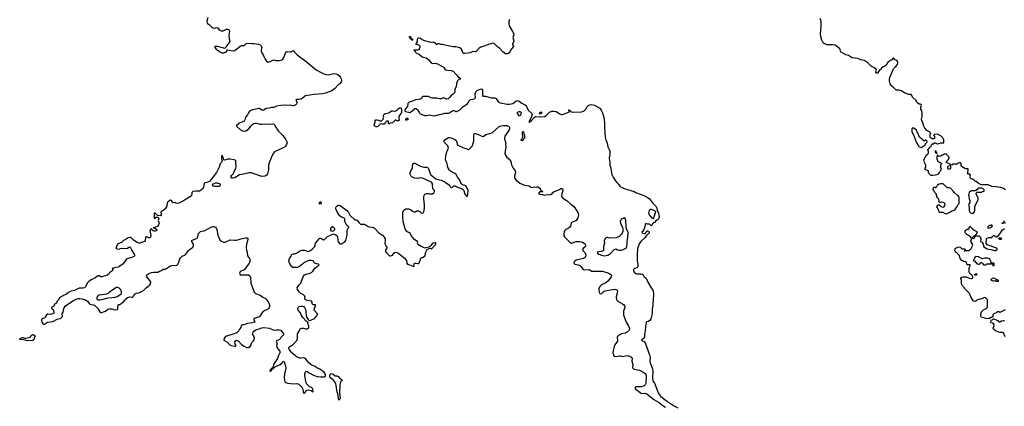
# Model space of a CAD drawing. Header units: inches. Extents: x 1980008 to 2252673, y 74414 to 260562.
# Tile 129 of 228: x 2076358 to 2098109, y 224371 to 232903. Entities that reach past the tile are written whole.
import ezdxf

# ---------------------------------------------------------------- set-up
doc = ezdxf.new("R2010")
doc.units = ezdxf.units.IN
doc.header["$MEASUREMENT"] = 0
for name, color, linetype in [('C0272', 7, 'Continuous'), ('C0282', 7, 'Continuous'), ('C0283', 7, 'Continuous'), ('C0292', 7, 'Continuous'), ('C0293', 7, 'Continuous')]:
    doc.layers.add(name, color=color, linetype=linetype)

msp = doc.modelspace()

# ---------------------------------------------------------------- linework, layer by layer
at = {"layer": 'C0272', "color": 5, "elevation": 80}
msp.add_lwpolyline([(2080000, 228920), (2079976, 228904), (2079870, 228851), (2079830, 228848), (2079810, 228851), (2079790, 228865), (2079750, 228862), (2079730, 228874), (2079710, 228912), (2079690, 228921), (2079650, 228899), (2079630, 228883), (2079622, 228870), (2079615, 228850), (2079612, 228810), (2079605, 228790), (2079575, 228730), (2079530, 228691), (2079482, 228670), (2079474, 228650), (2079485, 228610), (2079484, 228596), (2079470, 228578), (2079402, 228582), (2079350, 228632), (2079328, 228630), (2079329, 228529), (2079350, 228518), (2079370, 228546), (2079390, 228548), (2079410, 228548), (2079428, 228530), (2079434, 228510), (2079422, 228490), (2079417, 228470), (2079439, 228410), (2079427, 228373), (2079399, 228341), (2079369, 228331), (2079350, 228318), (2079306, 228310), (2079310, 228306), (2079330, 228306), (2079350, 228288), (2079370, 228286), (2079386, 228270), (2079386, 228250), (2079350, 228238), (2079330, 228238), (2079310, 228245), (2079285, 228265), (2079270, 228294), (2079240, 228260), (2079235, 228250), (2079257, 228137), (2079250, 228106), (2079230, 228091), (2079210, 228091), (2079170, 228111), (2079146, 228114), (2079136, 228090), (2079132, 228030), (2079117, 228010), (2079070, 227990), (2079010, 227974), (2078990, 227974), (2078950, 227985), (2078870, 228041), (2078810, 228098), (2078790, 228098), (2078754, 228086), (2078690, 228045), (2078650, 228031), (2078610, 227983), (2078527, 227953), (2078504, 227930), (2078493, 227887), (2078482, 227870), (2078498, 227850), (2078530, 227842), (2078570, 227848), (2078610, 227862), (2078710, 227852), (2078739, 227861), (2078770, 227883), (2078790, 227887), (2078807, 227870), (2078826, 227826), (2078895, 227710), (2078895, 227690), (2078885, 227675), (2078850, 227659), (2078730, 227622), (2078710, 227611), (2078642, 227518), (2078551, 227449), (2078530, 227439), (2078450, 227428), (2078407, 227413), (2078404, 227410), (2078413, 227390), (2078410, 227366), (2078397, 227350), (2078345, 227315), (2078324, 227290), (2078290, 227264), (2078250, 227251), (2078214, 227246), (2078170, 227225), (2078150, 227226), (2078110, 227247), (2078090, 227247), (2078054, 227230), (2078021, 227199), (2077950, 227171), (2077891, 227130), (2077848, 227092), (2077813, 227010), (2077790, 226987), (2077750, 226978), (2077670, 226976), (2077570, 226928), (2077487, 226913), (2077436, 226884), (2077390, 226843), (2077323, 226817), (2077259, 226781), (2077238, 226762), (2077210, 226714), (2077189, 226690), (2077172, 226648), (2077130, 226626), (2077110, 226581), (2077070, 226561), (2077061, 226550), (2077068, 226528), (2077090, 226515), (2077101, 226501), (2077114, 226454), (2077111, 226429), (2077090, 226410), (2077070, 226403), (2077030, 226400), (2076990, 226405), (2076970, 226402), (2076950, 226391), (2076933, 226367), (2076910, 226316), (2076870, 226307), (2076850, 226295), (2076841, 226270), (2076844, 226224), (2076872, 226192), (2076885, 226185), (2076910, 226187), (2076930, 226196), (2076972, 226228), (2077090, 226241), (2077188, 226292), (2077250, 226305), (2077270, 226315), (2077301, 226350), (2077297, 226410), (2077317, 226450), (2077334, 226530), (2077346, 226554), (2077370, 226585), (2077530, 226700), (2077604, 226736), (2077653, 226747), (2077690, 226750), (2077730, 226745), (2077810, 226718), (2077854, 226690), (2077890, 226643), (2077910, 226627), (2077930, 226615), (2077990, 226609), (2078017, 226597), (2078084, 226530), (2078130, 226455), (2078150, 226444), (2078170, 226443), (2078210, 226453), (2078250, 226470), (2078308, 226512), (2078350, 226523), (2078390, 226519), (2078450, 226501), (2078515, 226505), (2078524, 226516), (2078528, 226532), (2078534, 226610), (2078550, 226618), (2078570, 226618), (2078590, 226629), (2078610, 226649), (2078650, 226675), (2078682, 226710), (2078691, 226730), (2078741, 226770), (2078770, 226782), (2078790, 226784), (2078830, 226776), (2078850, 226781), (2078870, 226799), (2078890, 226835), (2078910, 226855), (2078930, 226864), (2078990, 226877), (2079050, 226901), (2079090, 226924), (2079150, 226982), (2079213, 227027), (2079236, 227050), (2079251, 227070), (2079254, 227110), (2079235, 227150), (2079168, 227230), (2079161, 227250), (2079170, 227272), (2079230, 227312), (2079270, 227326), (2079313, 227333), (2079410, 227332), (2079445, 227355), (2079494, 227366), (2079530, 227395), (2079570, 227394), (2079590, 227402), (2079650, 227451), (2079689, 227471), (2079750, 227482), (2079810, 227478), (2079830, 227485), (2079850, 227508), (2079872, 227550), (2079897, 227623), (2079912, 227650), (2079930, 227670), (2079950, 227682), (2080000, 227707)], dxfattribs=at)
for points in [[(2078515, 226995), (2078490, 226991), (2078432, 226948), (2078370, 226913), (2078330, 226873), (2078310, 226861), (2078270, 226847), (2078230, 226840), (2078114, 226826), (2078090, 226818), (2078081, 226810), (2078068, 226790), (2078062, 226770), (2078061, 226750), (2078071, 226731), (2078090, 226724), (2078130, 226722), (2078170, 226728), (2078310, 226766), (2078470, 226780), (2078510, 226793), (2078572, 226828), (2078598, 226850), (2078608, 226870), (2078607, 226907), (2078585, 226945), (2078550, 226985)], [(2076530, 225812), (2076450, 225836), (2076370, 225842), (2076358, 225850), (2076369, 225870), (2076410, 225891), (2076430, 225890), (2076470, 225877), (2076496, 225876), (2076569, 225891), (2076594, 225906), (2076614, 225930), (2076650, 225955), (2076671, 225950), (2076696, 225930), (2076699, 225910), (2076687, 225893), (2076670, 225839), (2076650, 225825)]]:
    msp.add_lwpolyline(points, close=True, dxfattribs=at)
at = {"layer": 'C0282', "color": 5}
for points, elevation in [([(2080000, 227707), (2080022, 227718), (2080090, 227809), (2080111, 227830), (2080170, 227869), (2080187, 227893), (2080195, 227910), (2080196, 227950), (2080164, 228010), (2080163, 228030), (2080170, 228041), (2080230, 228060), (2080275, 228085), (2080290, 228110), (2080310, 228181), (2080330, 228207), (2080354, 228226), (2080383, 228237), (2080430, 228244), (2080450, 228251), (2080530, 228298), (2080606, 228334), (2080630, 228340), (2080650, 228338), (2080682, 228322), (2080707, 228290), (2080722, 228250), (2080726, 228170), (2080749, 228110), (2080789, 228030), (2080830, 228007), (2080870, 227996), (2080890, 227996), (2080910, 227999), (2081010, 228043), (2081110, 228036), (2081150, 228041), (2081250, 228068), (2081346, 228086), (2081390, 228088), (2081399, 228070), (2081399, 228050), (2081367, 227950), (2081361, 227881), (2081370, 227806), (2081381, 227770), (2081394, 227690), (2081433, 227630), (2081441, 227610), (2081443, 227570), (2081426, 227530), (2081412, 227510), (2081315, 227385), (2081290, 227367), (2081248, 227350), (2081230, 227338), (2081210, 227312), (2081210, 227306), (2081230, 227269), (2081266, 227274), (2081409, 227269), (2081444, 227250), (2081460, 227210), (2081467, 227087), (2081527, 226910), (2081538, 226890), (2081570, 226863), (2081670, 226825), (2081730, 226780), (2081790, 226747), (2081810, 226729), (2081850, 226676), (2081864, 226650), (2081875, 226610), (2081875, 226570), (2081870, 226550), (2081856, 226530), (2081831, 226509), (2081770, 226485), (2081726, 226454), (2081698, 226422), (2081654, 226346), (2081570, 226316), (2081532, 226308), (2081529, 226290), (2081547, 226250), (2081549, 226230), (2081490, 226213), (2081390, 226201), (2081310, 226166), (2081290, 226170), (2081270, 226167), (2081253, 226150), (2081241, 226110), (2081210, 226070), (2081182, 226018), (2081164, 225996), (2081138, 225982), (2081090, 225970), (2081050, 225953), (2080970, 225934), (2080908, 225910), (2080888, 225890), (2080867, 225853), (2080866, 225830), (2080933, 225793), (2080998, 225730), (2081030, 225714), (2081110, 225695), (2081122, 225698), (2081130, 225706), (2081131, 225729), (2081116, 225750), (2081107, 225790), (2081125, 225815), (2081150, 225829), (2081189, 225809), (2081258, 225738), (2081315, 225695), (2081369, 225669), (2081410, 225669), (2081451, 225690), (2081464, 225710), (2081484, 225776), (2081524, 225816), (2081540, 225840), (2081542, 225890), (2081532, 225910), (2081531, 225930), (2081518, 225938), (2081503, 225963), (2081505, 225990), (2081515, 226010), (2081530, 226027), (2081590, 226069), (2081650, 226081), (2081710, 226102), (2081750, 226107), (2081876, 226096), (2081970, 226053), (2082030, 226059), (2082090, 226057), (2082130, 226049), (2082189, 225970), (2082184, 225950), (2082172, 225930), (2082128, 225892), (2082110, 225859), (2082096, 225844), (2082022, 225810), (2082043, 225750), (2082032, 225710), (2082039, 225679), (2082062, 225642), (2082103, 225590), (2082110, 225570), (2082107, 225550), (2082072, 225490), (2082052, 225428), (2081968, 225290), (2081956, 225244), (2081942, 225218), (2081930, 225214), (2081890, 225175), (2081885, 225145), (2081890, 225138), (2081894, 225146), (2081910, 225154), (2081930, 225175), (2081941, 225199), (2081985, 225235), (2082030, 225259), (2082111, 225290), (2082156, 225330), (2082170, 225358), (2082190, 225368), (2082210, 225328), (2082230, 225258), (2082238, 225210), (2082233, 225170), (2082206, 225090), (2082200, 225010), (2082207, 224947), (2082217, 224917), (2082226, 224906), (2082255, 224890), (2082283, 224883), (2082410, 224869), (2082490, 224874), (2082522, 224862), (2082579, 224810), (2082599, 224779), (2082613, 224750), (2082622, 224690), (2082630, 224669), (2082650, 224662), (2082670, 224682), (2082690, 224722), (2082730, 224734), (2082769, 224729), (2082797, 224717), (2082830, 224688), (2082842, 224710), (2082835, 224755), (2082805, 224785), (2082763, 224803), (2082739, 224819), (2082702, 224861), (2082687, 224887), (2082655, 225045), (2082658, 225090), (2082670, 225135), (2082690, 225146), (2082710, 225140), (2082750, 225112), (2082850, 225061), (2082930, 225029), (2083010, 225018), (2083090, 225022), (2083106, 225030), (2083114, 225050), (2083112, 225070), (2083103, 225090), (2083073, 225130), (2082990, 225190), (2082923, 225223), (2082885, 225250), (2082850, 225267), (2082810, 225276), (2082791, 225290), (2082730, 225346), (2082684, 225404), (2082652, 225432), (2082630, 225439), (2082570, 225431), (2082550, 225435), (2082490, 225457), (2082450, 225482), (2082368, 225550), (2082314, 225630), (2082307, 225650), (2082307, 225670), (2082324, 225690), (2082402, 225738), (2082478, 225822), (2082496, 225864), (2082493, 225950), (2082497, 225970), (2082539, 226041), (2082548, 226070), (2082558, 226082), (2082569, 226091), (2082590, 226097), (2082630, 226093), (2082670, 226082), (2082710, 226083), (2082729, 226091), (2082747, 226110), (2082744, 226150), (2082727, 226173), (2082726, 226194), (2082734, 226230), (2082710, 226232), (2082690, 226246), (2082610, 226331), (2082574, 226390), (2082561, 226430), (2082508, 226490), (2082500, 226510), (2082502, 226530), (2082511, 226550), (2082531, 226570), (2082570, 226584), (2082604, 226584), (2082633, 226570), (2082649, 226550), (2082669, 226510), (2082679, 226470), (2082689, 226349), (2082729, 226289), (2082750, 226266), (2082790, 226274), (2082870, 226305), (2082910, 226349), (2082926, 226374), (2082935, 226410), (2082866, 226490), (2082861, 226510), (2082891, 226590), (2082891, 226610), (2082851, 226611), (2082830, 226618), (2082821, 226630), (2082818, 226670), (2082802, 226690), (2082709, 226709), (2082663, 226730), (2082659, 226750), (2082661, 226790), (2082651, 226810), (2082630, 226831), (2082610, 226838), (2082564, 226864), (2082530, 226898), (2082496, 226950), (2082491, 226990), (2082530, 227048), (2082568, 227092), (2082615, 227210), (2082650, 227269), (2082670, 227282), (2082710, 227298), (2082757, 227303), (2082810, 227328), (2082832, 227350), (2082881, 227419), (2082910, 227444), (2082952, 227470), (2082972, 227490), (2082954, 227510), (2082874, 227530), (2082850, 227572), (2082830, 227582), (2082790, 227591), (2082775, 227585), (2082750, 227585), (2082712, 227572), (2082650, 227541), (2082610, 227516), (2082541, 227459), (2082510, 227439), (2082489, 227431), (2082430, 227434), (2082390, 227431), (2082370, 227447), (2082330, 227503), (2082308, 227550), (2082305, 227570), (2082311, 227609), (2082327, 227650), (2082353, 227687), (2082364, 227716), (2082370, 227722), (2082410, 227735), (2082430, 227735), (2082470, 227749), (2082542, 227798), (2082590, 227818), (2082650, 227815), (2082730, 227789), (2082770, 227802), (2082822, 227838), (2082871, 227890), (2082882, 227910), (2082882, 227938), (2082891, 227970), (2082940, 228020), (2082970, 228069), (2082990, 228084), (2083010, 228084), (2083035, 228070), (2083070, 228042), (2083092, 228050), (2083125, 228090), (2083159, 228121), (2083290, 228177), (2083330, 228165), (2083363, 228143), (2083375, 228114), (2083386, 228026), (2083402, 227990), (2083430, 227958), (2083470, 227955), (2083536, 227990), (2083561, 228030), (2083579, 228090), (2083593, 228153), (2083594, 228250), (2083631, 228330), (2083584, 228364), (2083568, 228388), (2083543, 228450), (2083538, 228510), (2083523, 228523), (2083470, 228547), (2083430, 228575), (2083377, 228650), (2083343, 228730), (2083342, 228758), (2083346, 228774), (2083362, 228790), (2083390, 228808), (2083410, 228808), (2083430, 228802), (2083470, 228777), (2083586, 228690), (2083623, 228650), (2083652, 228592), (2083679, 228559), (2083750, 228498), (2083770, 228489), (2083790, 228489), (2083810, 228477), (2083848, 228428), (2083890, 228389), (2083970, 228393), (2083990, 228386), (2084059, 228339), (2084170, 228315), (2084187, 228307), (2084213, 228290), (2084286, 228206), (2084370, 228150), (2084410, 228107), (2084430, 228070), (2084434, 228030), (2084426, 227970), (2084430, 227950), (2084442, 227922), (2084466, 227890), (2084472, 227870), (2084444, 227830), (2084438, 227810), (2084442, 227790), (2084470, 227749), (2084530, 227695), (2084550, 227694), (2084590, 227709), (2084630, 227755), (2084650, 227769), (2084690, 227764), (2084730, 227744), (2084851, 227651), (2084900, 227590), (2084911, 227530), (2084922, 227510), (2084930, 227504), (2085044, 227464), (2085050, 227458), (2085073, 227467), (2085065, 227490), (2085072, 227510), (2085090, 227528), (2085111, 227529), (2085150, 227521), (2085174, 227526), (2085191, 227549), (2085211, 227610), (2085212, 227630), (2085220, 227640), (2085250, 227658), (2085270, 227662), (2085305, 227695), (2085322, 227730), (2085325, 227755), (2085338, 227790), (2085362, 227830), (2085404, 227856), (2085430, 227858), (2085450, 227848), (2085470, 227859), (2085551, 227950), (2085554, 227970), (2085550, 227976), (2085530, 227981), (2085490, 227971), (2085470, 227957), (2085441, 227919), (2085410, 227891), (2085396, 227884), (2085330, 227871), (2085310, 227858), (2085250, 227891), (2085230, 227896), (2085170, 227931), (2085151, 227950), (2085147, 227973), (2085152, 227990), (2085146, 228006), (2085090, 228044), (2085051, 228090), (2085027, 228110), (2085010, 228131), (2084976, 228196), (2084930, 228217), (2084913, 228230), (2084877, 228290), (2084831, 228450), (2084822, 228550), (2084824, 228650), (2084843, 228697), (2084863, 228717), (2084890, 228726), (2084946, 228726), (2084990, 228713), (2085050, 228673), (2085070, 228665), (2085095, 228665), (2085132, 228688), (2085168, 228688), (2085198, 228670), (2085230, 228638), (2085246, 228630), (2085270, 228638), (2085290, 228686), (2085303, 228757), (2085303, 228817), (2085285, 228950), (2085285, 228995), (2085294, 229026), (2085311, 229049), (2085350, 229064), (2085390, 229064), (2085410, 229059), (2085477, 229063), (2085510, 229082), (2085521, 229110), (2085519, 229130), (2085485, 229170), (2085476, 229270), (2085470, 229292), (2085454, 229314), (2085370, 229351), (2085290, 229394), (2085250, 229407), (2085191, 229411), (2085150, 229401), (2085090, 229404), (2085031, 229430), (2084999, 229459), (2084986, 229490), (2084986, 229530), (2085001, 229570), (2085036, 229630), (2085038, 229690), (2085050, 229726), (2085065, 229735), (2085090, 229734), (2085209, 229669), (2085289, 229649), (2085350, 229652), (2085370, 229643), (2085390, 229619), (2085426, 229510), (2085442, 229482), (2085550, 229393), (2085570, 229383), (2085630, 229372), (2085670, 229358), (2085757, 229317), (2085855, 229250), (2085875, 229210), (2085890, 229199), (2085918, 229210), (2085950, 229235), (2085970, 229238), (2086028, 229210), (2086117, 229177), (2086142, 229162), (2086166, 229130), (2086190, 229049), (2086230, 229008), (2086250, 229006), (2086258, 229050), (2086263, 229130), (2086230, 229211), (2086210, 229235), (2086142, 229262), (2086120, 229280), (2086103, 229303), (2086070, 229378), (2086026, 229426), (2085999, 229490), (2085971, 229510), (2085915, 229535), (2085870, 229565), (2085845, 229590), (2085824, 229630), (2085810, 229670), (2085804, 229730), (2085771, 229790), (2085765, 229830), (2085773, 229890), (2085796, 229984), (2085803, 230000)], 80), ([(2082014, 230000), (2081990, 229985), (2081963, 229957), (2081930, 229891), (2081870, 229745), (2081856, 229690), (2081851, 229591), (2081840, 229530), (2081830, 229499), (2081810, 229471), (2081790, 229455), (2081770, 229447), (2081710, 229444), (2081490, 229518), (2081470, 229522), (2081430, 229520), (2081270, 229484), (2081210, 229476), (2081190, 229468), (2081150, 229433), (2081110, 229414), (2081070, 229404), (2081046, 229406), (2081034, 229414), (2081024, 229430), (2081028, 229450), (2081041, 229470), (2081076, 229504), (2081092, 229528), (2081135, 229630), (2081139, 229670), (2081131, 229729), (2081132, 229790), (2081121, 229801), (2081093, 229813), (2081013, 229827), (2080950, 229825), (2080912, 229808), (2080884, 229804), (2080870, 229812), (2080851, 229871), (2080829, 229911), (2080818, 229890), (2080815, 229870), (2080817, 229830), (2080829, 229790), (2080826, 229774), (2080815, 229750), (2080790, 229722), (2080764, 229650), (2080702, 229530), (2080557, 229343), (2080530, 229323), (2080490, 229311), (2080450, 229306), (2080432, 229288), (2080422, 229210), (2080397, 229170), (2080376, 229150), (2080330, 229122), (2080310, 229118), (2080250, 229119), (2080184, 229110), (2080161, 229090), (2080158, 229050), (2080152, 229032), (2080130, 229004), (2080000, 228920)], 80), ([(2087083, 230000), (2087076, 229950), (2087089, 229910), (2087115, 229875), (2087170, 229827), (2087195, 229795), (2087208, 229770), (2087223, 229703), (2087261, 229630), (2087292, 229592), (2087304, 229570), (2087314, 229530), (2087286, 229450), (2087289, 229410), (2087297, 229397), (2087325, 229365), (2087410, 229299), (2087512, 229252), (2087610, 229233), (2087650, 229205), (2087670, 229201), (2087730, 229212), (2087770, 229208), (2087790, 229215), (2087810, 229215), (2087855, 229175), (2087866, 229150), (2087887, 229127), (2087910, 229118), (2087918, 229110), (2087910, 229102), (2087850, 229102), (2087830, 229092), (2087818, 229070), (2087850, 229049), (2087910, 229045), (2087950, 229034), (2088010, 229044), (2088070, 229039), (2088090, 229042), (2088110, 229055), (2088139, 229090), (2088168, 229112), (2088270, 229150), (2088314, 229174), (2088330, 229179), (2088349, 229169), (2088357, 229150), (2088356, 229130), (2088337, 229070), (2088325, 229010), (2088334, 228990), (2088350, 228969), (2088450, 228907), (2088530, 228832), (2088590, 228785), (2088619, 228750), (2088658, 228690), (2088693, 228630), (2088705, 228590), (2088690, 228532), (2088669, 228491), (2088653, 228470), (2088570, 228436), (2088555, 228425), (2088539, 228410), (2088525, 228350), (2088503, 228317), (2088481, 228299), (2088426, 228270), (2088401, 228250), (2088389, 228230), (2088377, 228170), (2088381, 228130), (2088394, 228110), (2088450, 228050), (2088530, 227974), (2088550, 227969), (2088580, 227980), (2088604, 227996), (2088630, 227998), (2088650, 228008), (2088730, 228009), (2088791, 227991), (2088829, 227970), (2088849, 227950), (2088857, 227930), (2088859, 227910), (2088849, 227890), (2088802, 227850), (2088789, 227830), (2088799, 227810), (2088844, 227764), (2088861, 227710), (2088856, 227670), (2088837, 227650), (2088810, 227635), (2088650, 227593), (2088617, 227570), (2088604, 227550), (2088599, 227530), (2088618, 227510), (2088698, 227490), (2088730, 227476), (2088759, 227450), (2088796, 227396), (2088824, 227384), (2088933, 227393), (2088950, 227386), (2088990, 227356), (2089010, 227350), (2089150, 227354), (2089230, 227350), (2089370, 227312), (2089410, 227290), (2089426, 227270), (2089431, 227250), (2089424, 227230), (2089350, 227134), (2089303, 227097), (2089214, 227050), (2089180, 227020), (2089152, 226968), (2089149, 226931), (2089156, 226890), (2089170, 226862), (2089190, 226853), (2089218, 226862), (2089239, 226881), (2089250, 226898), (2089270, 226913), (2089330, 226930), (2089493, 226953), (2089530, 226951), (2089554, 226934), (2089563, 226910), (2089557, 226870), (2089536, 226790), (2089534, 226770), (2089541, 226730), (2089552, 226710), (2089573, 226690), (2089677, 226630), (2089701, 226610), (2089716, 226590), (2089727, 226550), (2089722, 226530), (2089701, 226490), (2089696, 226470), (2089693, 226430), (2089697, 226390), (2089759, 226230), (2089801, 226161), (2089822, 226110), (2089826, 226090), (2089826, 226070), (2089818, 226050), (2089801, 226030), (2089775, 226010), (2089732, 225988), (2089650, 225967), (2089584, 225930), (2089564, 225910), (2089560, 225890), (2089567, 225830), (2089561, 225810), (2089505, 225730), (2089488, 225690), (2089475, 225635), (2089464, 225550), (2089465, 225530), (2089476, 225496), (2089490, 225479), (2089530, 225470), (2089610, 225485), (2089630, 225483), (2089670, 225469), (2089732, 225488), (2089791, 225491), (2089810, 225488), (2089852, 225472), (2089881, 225450), (2089885, 225430), (2089879, 225370), (2089905, 225290), (2089897, 225230), (2089902, 225210), (2089919, 225199), (2089970, 225181), (2090000, 225176)], 80), ([(2089391, 230000), (2089394, 229990), (2089397, 229943), (2089382, 229850), (2089394, 229754), (2089396, 229690), (2089399, 229670), (2089418, 229630), (2089424, 229570), (2089441, 229490), (2089465, 229425), (2089510, 229356), (2089548, 229308), (2089587, 229270), (2089615, 229230), (2089630, 229218), (2089670, 229200), (2089710, 229176), (2089765, 229165), (2089857, 229137), (2089930, 229108), (2089970, 229086), (2090000, 229077)], 60), ([(2090000, 227717), (2089998, 227690), (2089996, 227590), (2090000, 227572)], 60), ([(2090000, 227431), (2089995, 227425), (2089942, 227410), (2089922, 227398), (2089914, 227390), (2089914, 227370), (2089933, 227333), (2089970, 227302), (2089990, 227297), (2090000, 227297)], 60), ([(2090000, 224800), (2089970, 224799), (2089957, 224790), (2089956, 224784), (2089955, 224770), (2089964, 224750), (2090000, 224726)], 80)]:
    msp.add_lwpolyline(points, dxfattribs=dict(at, elevation=elevation))
at = {"layer": 'C0282', "color": 5, "elevation": 80}
for points in [[(2080730, 229294), (2080686, 229294), (2080650, 229282), (2080622, 229270), (2080612, 229250), (2080630, 229238), (2080670, 229227), (2080750, 229228), (2080770, 229231), (2080790, 229246), (2080794, 229250), (2080794, 229270), (2080770, 229284)], [(2083010, 228875), (2082990, 228873), (2082965, 228850), (2082982, 228842), (2083010, 228843), (2083028, 228850), (2083026, 228870)], [(2089710, 228528), (2089666, 228510), (2089646, 228490), (2089626, 228450), (2089631, 228410), (2089678, 228318), (2089685, 228285), (2089679, 228230), (2089664, 228190), (2089651, 228170), (2089590, 228109), (2089533, 228087), (2089390, 228084), (2089350, 228095), (2089330, 228095), (2089300, 228080), (2089273, 228027), (2089278, 227970), (2089251, 227890), (2089251, 227810), (2089210, 227784), (2089150, 227782), (2089124, 227776), (2089114, 227770), (2089122, 227762), (2089125, 227750), (2089150, 227732), (2089182, 227722), (2089210, 227707), (2089270, 227695), (2089350, 227708), (2089410, 227743), (2089490, 227831), (2089510, 227841), (2089530, 227846), (2089563, 227823), (2089590, 227813), (2089650, 227818), (2089690, 227830), (2089730, 227850), (2089753, 227870), (2089770, 227899), (2089778, 227950), (2089778, 228010), (2089793, 228093), (2089799, 228210), (2089764, 228290), (2089757, 228337), (2089749, 228469), (2089744, 228490), (2089730, 228518)], [(2083270, 228329), (2083250, 228322), (2083231, 228309), (2083221, 228290), (2083222, 228250), (2083270, 228239), (2083290, 228241), (2083317, 228270), (2083317, 228290), (2083299, 228310)], [(2083330, 225046), (2083370, 225046), (2083390, 225031), (2083430, 224986), (2083458, 224970), (2083478, 224950), (2083474, 224930), (2083457, 224923), (2083445, 224910), (2083431, 224849), (2083426, 224650), (2083433, 224613), (2083434, 224550), (2083430, 224526), (2083410, 224508), (2083384, 224644), (2083370, 224686), (2083352, 224830), (2083343, 224863), (2083315, 224915), (2083290, 224949), (2083269, 224969), (2083230, 224994), (2083210, 225018), (2083206, 225046), (2083210, 225065), (2083230, 225085), (2083249, 225091), (2083290, 225072)]]:
    msp.add_lwpolyline(points, close=True, dxfattribs=at)
at = {"layer": 'C0283', "color": 5}
for points, elevation in [([(2080512, 232950), (2080492, 232870), (2080503, 232830), (2080530, 232801), (2080549, 232789), (2080600, 232740), (2080624, 232724), (2080670, 232717), (2080710, 232729), (2080730, 232721), (2080775, 232675), (2080810, 232658), (2080830, 232654), (2080850, 232657), (2080930, 232692), (2080950, 232695), (2080970, 232689), (2080986, 232670), (2080992, 232648), (2080975, 232565), (2080984, 232484), (2080999, 232430), (2080996, 232410), (2080966, 232370), (2080925, 232330), (2080895, 232265), (2080730, 232311), (2080690, 232314), (2080666, 232310), (2080669, 232290), (2080701, 232250), (2080810, 232179), (2080830, 232170), (2080850, 232170), (2080870, 232172), (2080890, 232184), (2080914, 232190), (2080925, 232195), (2080932, 232208), (2080934, 232230), (2080945, 232235), (2080988, 232232), (2081070, 232215), (2081110, 232221), (2081230, 232318), (2081250, 232330), (2081267, 232333), (2081310, 232332), (2081332, 232348), (2081350, 232373), (2081370, 232379), (2081430, 232384), (2081490, 232377), (2081530, 232378), (2081630, 232360), (2081667, 232347), (2081689, 232330), (2081702, 232310), (2081709, 232290), (2081693, 232230), (2081693, 232210), (2081709, 232170), (2081733, 232130), (2081779, 232030), (2081810, 231989), (2081850, 231969), (2081890, 231979), (2081950, 232009), (2081970, 232014), (2082010, 232004), (2082090, 232004), (2082150, 232019), (2082170, 232029), (2082188, 232052), (2082230, 232164), (2082250, 232195), (2082270, 232204), (2082326, 232194), (2082350, 232195), (2082375, 232205), (2082390, 232226), (2082410, 232218), (2082429, 232190), (2082489, 232130), (2082690, 231983), (2082910, 231797), (2083030, 231729), (2083078, 231710), (2083130, 231696), (2083170, 231689), (2083270, 231709), (2083310, 231714), (2083350, 231712), (2083389, 231690), (2083413, 231670), (2083444, 231630), (2083459, 231599), (2083464, 231570), (2083464, 231550), (2083457, 231530), (2083429, 231490), (2083404, 231470), (2083310, 231375), (2083250, 231334), (2083115, 231285), (2083050, 231267), (2082866, 231254), (2082670, 231223), (2082650, 231211), (2082597, 231163), (2082571, 231149), (2082530, 231142), (2082478, 231142), (2082463, 231137), (2082455, 231130), (2082477, 231090), (2082484, 231070), (2082482, 231058), (2082462, 231030), (2082410, 231003), (2082390, 230999), (2082330, 231015), (2082270, 231011), (2082210, 231019), (2082127, 231013), (2082030, 230997), (2081970, 230968), (2081930, 230964), (2081868, 230948), (2081810, 230942), (2081787, 230933), (2081750, 230904), (2081730, 230901), (2081710, 230905), (2081670, 230935), (2081650, 230943), (2081630, 230944), (2081572, 230928), (2081530, 230924), (2081490, 230914), (2081437, 230883), (2081409, 230850), (2081390, 230802), (2081346, 230754), (2081330, 230694), (2081315, 230665), (2081275, 230645), (2081218, 230630), (2081189, 230610), (2081170, 230582), (2081146, 230570), (2081148, 230550), (2081230, 230478), (2081278, 230450), (2081326, 230446), (2081350, 230452), (2081410, 230490), (2081470, 230559), (2081510, 230596), (2081531, 230609), (2081570, 230621), (2081590, 230621), (2081670, 230601), (2081710, 230598), (2081776, 230604), (2081870, 230600), (2081950, 230605), (2081970, 230598), (2081985, 230585), (2082013, 230530), (2082050, 230474), (2082069, 230450), (2082171, 230351), (2082239, 230250), (2082264, 230190), (2082255, 230150), (2082229, 230110), (2082209, 230090), (2082150, 230057), (2082030, 230011), (2082014, 230000)], 80), ([(2087177, 232910), (2087167, 232870), (2087160, 232810), (2087170, 232770), (2087246, 232646), (2087273, 232590), (2087274, 232566), (2087258, 232530), (2087255, 232510), (2087275, 232430), (2087262, 232390), (2087248, 232370), (2087248, 232348), (2087266, 232330), (2087268, 232310), (2087219, 232261), (2087193, 232207), (2087169, 232171), (2087138, 232150), (2087110, 232147), (2087090, 232151), (2087030, 232196), (2086956, 232276), (2086910, 232304), (2086870, 232347), (2086836, 232376), (2086810, 232387), (2086690, 232351), (2086619, 232321), (2086542, 232298), (2086510, 232276), (2086451, 232209), (2086430, 232196), (2086410, 232193), (2086370, 232201), (2086310, 232170), (2086190, 232154), (2086170, 232157), (2086149, 232169), (2086130, 232225), (2086110, 232261), (2086080, 232280), (2085990, 232301), (2085930, 232301), (2085790, 232336), (2085725, 232345), (2085690, 232358), (2085670, 232358), (2085628, 232372), (2085590, 232374), (2085582, 232358), (2085570, 232354), (2085558, 232358), (2085553, 232373), (2085534, 232390), (2085510, 232402), (2085490, 232405), (2085450, 232398), (2085410, 232406), (2085390, 232416), (2085328, 232428), (2085310, 232438), (2085250, 232458), (2085210, 232485), (2085170, 232498), (2085150, 232494), (2085136, 232464), (2085135, 232425), (2085118, 232382), (2085106, 232370), (2085110, 232366), (2085130, 232366), (2085183, 232343), (2085195, 232330), (2085198, 232310), (2085195, 232285), (2085186, 232270), (2085182, 232238), (2085147, 232233), (2085067, 232233), (2085074, 232226), (2085086, 232226), (2085086, 232214), (2085098, 232190), (2085118, 232170), (2085190, 232136), (2085250, 232083), (2085270, 232075), (2085310, 232069), (2085338, 232058), (2085406, 232010), (2085450, 231949), (2085461, 231941), (2085470, 231937), (2085539, 231941), (2085590, 231932), (2085665, 231885), (2085710, 231863), (2085727, 231847), (2085749, 231810), (2085770, 231795), (2085810, 231786), (2085890, 231783), (2085930, 231770), (2085990, 231704), (2086009, 231689), (2086050, 231626), (2086070, 231626), (2086086, 231610), (2086086, 231590), (2086050, 231574), (2086030, 231552), (2086023, 231537), (2086006, 231490), (2085997, 231423), (2085973, 231370), (2085969, 231310), (2085961, 231290), (2085937, 231263), (2085889, 231231), (2085859, 231190), (2085822, 231158), (2085790, 231148), (2085730, 231181), (2085710, 231176), (2085670, 231154), (2085630, 231156), (2085570, 231171), (2085471, 231171), (2085440, 231180), (2085388, 231208), (2085351, 231211), (2085310, 231206), (2085270, 231211), (2085250, 231192), (2085236, 231164), (2085215, 231146), (2085105, 231135), (2085036, 231104), (2084960, 231080), (2084948, 231070), (2084935, 231050), (2084924, 230990), (2084875, 230930), (2084869, 230910), (2084868, 230888), (2084880, 230880), (2084950, 230862), (2084970, 230858), (2084990, 230862), (2085071, 230929), (2085090, 230941), (2085110, 230944), (2085144, 230924), (2085159, 230890), (2085189, 230850), (2085195, 230830), (2085204, 230824), (2085267, 230807), (2085310, 230787), (2085350, 230786), (2085410, 230801), (2085510, 230783), (2085550, 230789), (2085630, 230814), (2085670, 230818), (2085750, 230837), (2085830, 230838), (2085853, 230847), (2085890, 230878), (2085930, 230896), (2085950, 230897), (2085990, 230877), (2086010, 230879), (2086070, 230906), (2086156, 230984), (2086210, 231022), (2086242, 231038), (2086261, 231059), (2086286, 231114), (2086306, 231134), (2086330, 231145), (2086374, 231150), (2086410, 231162), (2086426, 231190), (2086419, 231250), (2086423, 231277), (2086435, 231310), (2086461, 231339), (2086490, 231357), (2086550, 231379), (2086572, 231372), (2086582, 231350), (2086584, 231270), (2086579, 231250), (2086582, 231230), (2086590, 231218), (2086650, 231212), (2086770, 231176), (2086857, 231177), (2086881, 231161), (2086930, 231094), (2086970, 231070), (2087130, 231036), (2087177, 231037), (2087250, 231051), (2087275, 231065), (2087328, 231112), (2087350, 231118), (2087390, 231106), (2087450, 231061), (2087510, 231034), (2087530, 231018), (2087551, 230991), (2087589, 230909), (2087655, 230850), (2087669, 230830), (2087676, 230810), (2087661, 230759), (2087610, 230662), (2087607, 230650), (2087610, 230642), (2087630, 230649), (2087659, 230670), (2087727, 230753), (2087750, 230769), (2087850, 230756), (2087958, 230770), (2087990, 230786), (2088039, 230841), (2088062, 230859), (2088110, 230884), (2088153, 230887), (2088210, 230876), (2088290, 230822), (2088330, 230812), (2088350, 230812), (2088502, 230870), (2088494, 230894), (2088490, 230894), (2088482, 230910), (2088488, 230912), (2088506, 230910), (2088506, 230906), (2088530, 230886), (2088538, 230870), (2088550, 230867), (2088590, 230864), (2088770, 230867), (2088810, 230881), (2088830, 230893), (2088864, 230930), (2088896, 230990), (2088914, 231010), (2088950, 231026), (2088989, 231031), (2089054, 231014), (2089170, 230954), (2089201, 230910), (2089230, 230850), (2089254, 230774), (2089268, 230710), (2089280, 230610), (2089280, 230510), (2089295, 230310), (2089306, 230250), (2089337, 230177), (2089354, 230094), (2089379, 230039), (2089391, 230000)], 60), ([(2085803, 230000), (2085831, 230071), (2085819, 230119), (2085790, 230151), (2085742, 230190), (2085732, 230210), (2085732, 230230), (2085752, 230250), (2085830, 230302), (2085850, 230304), (2085890, 230296), (2085970, 230259), (2085997, 230237), (2086017, 230197), (2086024, 230150), (2086037, 230137), (2086150, 230079), (2086210, 230057), (2086270, 230041), (2086290, 230045), (2086333, 230087), (2086350, 230109), (2086359, 230130), (2086390, 230230), (2086393, 230270), (2086388, 230352), (2086397, 230383), (2086406, 230394), (2086430, 230394), (2086490, 230369), (2086510, 230365), (2086570, 230329), (2086590, 230325), (2086610, 230334), (2086652, 230370), (2086763, 230397), (2086804, 230416), (2086953, 230547), (2086990, 230561), (2087050, 230569), (2087110, 230569), (2087156, 230556), (2087176, 230530), (2087176, 230496), (2087170, 230476), (2087078, 230330), (2087065, 230290), (2087067, 230267), (2087091, 230209), (2087090, 230150), (2087095, 230090), (2087083, 230000)], 80)]:
    msp.add_lwpolyline(points, dxfattribs=dict(at, elevation=elevation))
at = {"layer": 'C0283', "color": 5, "elevation": 60}
for points in [[(2085030, 232446), (2085022, 232462), (2085007, 232467), (2085002, 232482), (2084986, 232490), (2084982, 232502), (2084966, 232510), (2084966, 232530), (2084970, 232534), (2084992, 232530), (2084998, 232498), (2085010, 232494), (2085018, 232478), (2085034, 232470), (2085034, 232450)], [(2084690, 230669), (2084670, 230686), (2084650, 230686), (2084592, 230630), (2084544, 230616), (2084530, 230606), (2084510, 230606), (2084506, 230610), (2084506, 230650), (2084502, 230662), (2084470, 230666), (2084458, 230662), (2084453, 230647), (2084430, 230626), (2084410, 230598), (2084370, 230598), (2084350, 230606), (2084324, 230596), (2084270, 230546), (2084250, 230538), (2084230, 230538), (2084210, 230548), (2084189, 230570), (2084189, 230590), (2084197, 230603), (2084208, 230648), (2084209, 230670), (2084228, 230690), (2084250, 230696), (2084290, 230685), (2084312, 230672), (2084350, 230672), (2084389, 230711), (2084402, 230750), (2084395, 230770), (2084395, 230790), (2084402, 230810), (2084430, 230836), (2084510, 230846), (2084570, 230891), (2084590, 230895), (2084634, 230886), (2084666, 230894), (2084701, 230919), (2084710, 230931), (2084750, 230955), (2084770, 230958), (2084782, 230950), (2084791, 230931), (2084794, 230850), (2084772, 230828), (2084732, 230770), (2084733, 230713), (2084742, 230690), (2084734, 230670)], [(2087410, 230775), (2087390, 230780), (2087353, 230830), (2087346, 230850), (2087359, 230861), (2087390, 230874), (2087410, 230875), (2087423, 230870), (2087434, 230854), (2087430, 230816)], [(2087870, 230862), (2087838, 230850), (2087834, 230830), (2087850, 230825), (2087898, 230850), (2087895, 230855)], [(2084910, 230688), (2084889, 230689), (2084890, 230714), (2084910, 230732), (2084930, 230731), (2084942, 230710), (2084930, 230698)], [(2087450, 230230), (2087433, 230250), (2087445, 230270), (2087461, 230279), (2087473, 230307), (2087464, 230396), (2087467, 230430), (2087475, 230435), (2087491, 230430), (2087493, 230393), (2087510, 230350), (2087512, 230310), (2087506, 230290), (2087480, 230260), (2087470, 230239)]]:
    msp.add_lwpolyline(points, close=True, dxfattribs=at)
at = {"layer": 'C0292', "color": 5}
for points, elevation in [([(2098132, 229150), (2098090, 229178), (2098030, 229199), (2097930, 229217), (2097830, 229223), (2097750, 229256), (2097600, 229260), (2097530, 229292), (2097490, 229334), (2097470, 229334), (2097434, 229370), (2097410, 229382), (2097390, 229382), (2097374, 229390), (2097354, 229410), (2097354, 229430), (2097362, 229450), (2097354, 229470), (2097354, 229490), (2097350, 229494), (2097310, 229494), (2097294, 229510), (2097302, 229530), (2097304, 229556), (2097312, 229570), (2097312, 229612), (2097250, 229614), (2097238, 229618), (2097230, 229634), (2097210, 229634), (2097193, 229653), (2097154, 229670), (2097154, 229730), (2097130, 229754), (2097116, 229744), (2097090, 229734), (2097070, 229714), (2096973, 229713), (2096950, 229694), (2096918, 229698), (2096910, 229714), (2096834, 229750), (2096834, 229770), (2096872, 229810), (2096892, 229850), (2096894, 229870), (2096850, 229914), (2096838, 229918), (2096830, 229934), (2096770, 229934), (2096750, 229914), (2096730, 229914), (2096710, 229894), (2096650, 229894), (2096638, 229898), (2096633, 229913), (2096627, 229913), (2096626, 229890), (2096618, 229870), (2096618, 229830), (2096626, 229810), (2096643, 229783), (2096663, 229763), (2096726, 229730), (2096708, 229712), (2096698, 229670), (2096698, 229650), (2096708, 229630), (2096708, 229590), (2096689, 229551), (2096670, 229532), (2096658, 229510), (2096645, 229495), (2096620, 229480), (2096586, 229470), (2096530, 229463), (2096490, 229466), (2096475, 229475), (2096442, 229510), (2096433, 229533), (2096431, 229571), (2096410, 229572), (2096374, 229590), (2096362, 229610), (2096362, 229630), (2096372, 229650), (2096372, 229690), (2096342, 229750), (2096332, 229810), (2096372, 229888), (2096400, 229920), (2096414, 229930), (2096418, 229942), (2096434, 229950), (2096434, 230000)], 60), ([(2096595, 230000), (2096598, 229978), (2096614, 229970), (2096614, 229950), (2096610, 229946), (2096602, 229962), (2096586, 229970), (2096586, 230000)], 60), ([(2090000, 229077), (2090050, 229061), (2090175, 229010), (2090243, 228970), (2090270, 228946), (2090340, 228860), (2090410, 228787), (2090430, 228745), (2090442, 228690), (2090470, 228639), (2090481, 228550), (2090480, 228530), (2090472, 228510), (2090450, 228485), (2090413, 228467), (2090384, 228430), (2090363, 228417), (2090333, 228387), (2090330, 228374), (2090310, 228354), (2090270, 228392), (2090230, 228392), (2090190, 228402), (2090182, 228398), (2090175, 228385), (2090165, 228335), (2090145, 228275), (2090121, 228239), (2090110, 228230), (2090105, 228205), (2090115, 228195), (2090150, 228181), (2090170, 228179), (2090185, 228190), (2090200, 228219), (2090230, 228241), (2090256, 228236), (2090260, 228210), (2090250, 228188), (2090201, 228139), (2090170, 228090), (2090078, 228010), (2090044, 227956), (2090025, 227915), (2090008, 227850), (2090000, 227717)], 60), ([(2098141, 228419), (2098086, 228406), (2098065, 228405), (2098054, 228410), (2098078, 228422), (2098105, 228450), (2098111, 228470)], 60), ([(2098130, 226502), (2098010, 226442), (2097987, 226453), (2097950, 226454), (2097942, 226438), (2097878, 226410), (2097858, 226390), (2097858, 226350), (2097855, 226345), (2097830, 226334), (2097810, 226334), (2097776, 226304), (2097710, 226305), (2097630, 226332), (2097598, 226338), (2097592, 226370), (2097598, 226450), (2097650, 226499), (2097710, 226529), (2097731, 226550), (2097739, 226570), (2097736, 226630), (2097741, 226650), (2097741, 226690), (2097737, 226717), (2097731, 226731), (2097711, 226750), (2097690, 226766), (2097670, 226771), (2097610, 226741), (2097570, 226738), (2097504, 226716), (2097470, 226686), (2097430, 226692), (2097366, 226790), (2097353, 226827), (2097350, 226854), (2097320, 226880), (2097232, 226970), (2097222, 226990), (2097182, 227030), (2097165, 227070), (2097162, 227150), (2097145, 227190), (2097154, 227210), (2097190, 227228), (2097267, 227227), (2097330, 227198), (2097370, 227189), (2097390, 227189), (2097404, 227196), (2097410, 227206), (2097411, 227231), (2097397, 227257), (2097350, 227302), (2097332, 227330), (2097332, 227430), (2097352, 227470), (2097351, 227491), (2097290, 227492), (2097278, 227510), (2097274, 227550), (2097262, 227562), (2097210, 227565), (2097170, 227585), (2097131, 227630), (2097118, 227698), (2097057, 227757), (2097030, 227774), (2097018, 227810), (2097022, 227850), (2097042, 227870), (2097110, 227888), (2097130, 227886), (2097170, 227848), (2097230, 227846), (2097246, 227830), (2097242, 227818), (2097226, 227810), (2097226, 227790), (2097230, 227786), (2097238, 227802), (2097250, 227806), (2097332, 227808), (2097354, 227830), (2097370, 227838), (2097411, 227930), (2097403, 227950), (2097376, 227990), (2097371, 228010), (2097394, 228074), (2097390, 228072), (2097344, 228124), (2097280, 228160), (2097252, 228190), (2097245, 228210), (2097245, 228235), (2097260, 228260), (2097290, 228278), (2097310, 228278), (2097333, 228287), (2097334, 228310), (2097350, 228346), (2097396, 228296), (2097440, 228260), (2097492, 228232), (2097509, 228210), (2097504, 228190), (2097469, 228150), (2097463, 228137), (2097422, 228110), (2097405, 228095), (2097402, 228082), (2097430, 228075), (2097450, 228089), (2097465, 228115), (2097477, 228123), (2097526, 228134), (2097553, 228133), (2097574, 228114), (2097589, 228070), (2097586, 228010), (2097610, 227998), (2097623, 227983), (2097642, 227950), (2097649, 227930), (2097648, 227910), (2097658, 227890), (2097729, 227849), (2097810, 227835), (2097890, 227808), (2097912, 227808), (2097951, 227829), (2097952, 227850), (2097922, 227870), (2097731, 227931), (2097711, 227970), (2097712, 228068), (2097730, 228082), (2097765, 228095), (2097830, 228098), (2097852, 228128), (2097870, 228138), (2097890, 228138), (2097930, 228109), (2097952, 228108), (2097964, 228116), (2097977, 228143), (2098015, 228185), (2098072, 228268), (2098110, 228295)], 60), ([(2090000, 227572), (2090012, 227508), (2090012, 227448), (2090000, 227431)], 60), ([(2090000, 227297), (2090078, 227298), (2090108, 227290), (2090129, 227270), (2090154, 227230), (2090197, 227197), (2090236, 227110), (2090308, 226988), (2090335, 226950), (2090351, 226910), (2090361, 226850), (2090362, 226810), (2090354, 226750), (2090347, 226610), (2090327, 226513), (2090328, 226430), (2090323, 226390), (2090298, 226302), (2090278, 226262), (2090250, 226242), (2090208, 226232), (2090199, 226221), (2090182, 226130), (2090176, 226030), (2090160, 225970), (2090157, 225903), (2090135, 225865), (2090094, 225830), (2090115, 225815), (2090150, 225801), (2090174, 225774), (2090202, 225690), (2090274, 225510), (2090288, 225450), (2090281, 225370), (2090285, 225330), (2090338, 225198), (2090347, 225150), (2090340, 224990), (2090343, 224943), (2090350, 224921), (2090379, 224879), (2090414, 224810), (2090464, 224670), (2090484, 224630), (2090519, 224590), (2090670, 224474), (2090802, 224390), (2090896, 224336)], 60), ([(2098124, 225904), (2098090, 225991), (2098070, 225999), (2098010, 225997), (2097990, 226004), (2097916, 226036), (2097871, 226070), (2097861, 226090), (2097862, 226098), (2097886, 226150), (2097886, 226170), (2097871, 226191), (2097850, 226205), (2097810, 226214), (2097802, 226230), (2097825, 226275), (2097870, 226298), (2097949, 226269), (2097975, 226255), (2097990, 226238), (2098010, 226238), (2098045, 226255), (2098090, 226262), (2098110, 226258)], 60), ([(2090000, 225176), (2090050, 225168), (2090110, 225139), (2090176, 225096), (2090192, 225072), (2090196, 225050), (2090187, 224873), (2090177, 224843), (2090150, 224821), (2090090, 224803), (2090000, 224800)], 80), ([(2090000, 224726), (2090030, 224707), (2090070, 224666), (2090090, 224656), (2090170, 224660), (2090210, 224647), (2090370, 224521), (2090470, 224465), (2090565, 224385), (2090621, 224350)], 80)]:
    msp.add_lwpolyline(points, dxfattribs=dict(at, elevation=elevation))
at = {"layer": 'C0292', "color": 5, "elevation": 60}
for points in [[(2096910, 229686), (2096874, 229670), (2096854, 229650), (2096852, 229630), (2096870, 229612), (2096910, 229614), (2096926, 229630), (2096926, 229670), (2096922, 229682)], [(2096710, 229281), (2096670, 229275), (2096632, 229250), (2096625, 229235), (2096594, 229210), (2096593, 229187), (2096578, 229198), (2096550, 229198), (2096534, 229190), (2096533, 229153), (2096542, 229130), (2096558, 229118), (2096570, 229094), (2096594, 229070), (2096594, 229050), (2096614, 229030), (2096613, 228993), (2096652, 228952), (2096652, 228930), (2096662, 228910), (2096662, 228890), (2096670, 228874), (2096690, 228872), (2096718, 228882), (2096750, 228879), (2096770, 228870), (2096791, 228851), (2096794, 228826), (2096771, 228769), (2096750, 228758), (2096703, 228783), (2096670, 228809), (2096650, 228808), (2096626, 228794), (2096612, 228770), (2096651, 228711), (2096652, 228690), (2096662, 228670), (2096686, 228646), (2096710, 228652), (2096750, 228652), (2096804, 228624), (2096830, 228622), (2096888, 228650), (2096920, 228660), (2096950, 228685), (2097010, 228701), (2097026, 228714), (2097058, 228770), (2097074, 228786), (2097085, 228815), (2097108, 228850), (2097109, 228950), (2097114, 228990), (2097090, 229018), (2097070, 229028), (2096998, 229090), (2096988, 229110), (2096923, 229183), (2096890, 229194), (2096856, 229196), (2096830, 229206), (2096768, 229270), (2096750, 229279)], [(2097610, 229186), (2097530, 229186), (2097514, 229170), (2097513, 229147), (2097490, 229146), (2097472, 229128), (2097390, 229129), (2097370, 229122), (2097340, 229100), (2097330, 229086), (2097318, 229030), (2097325, 229010), (2097331, 228950), (2097345, 228910), (2097345, 228870), (2097330, 228846), (2097318, 228810), (2097331, 228770), (2097331, 228690), (2097342, 228662), (2097362, 228642), (2097390, 228632), (2097430, 228634), (2097454, 228686), (2097457, 228710), (2097455, 228770), (2097463, 228797), (2097528, 228932), (2097529, 228970), (2097524, 228990), (2097489, 229050), (2097488, 229072), (2097510, 229094), (2097610, 229094), (2097630, 229114), (2097662, 229118), (2097666, 229150), (2097636, 229176)], [(2090350, 228508), (2090330, 228522), (2090304, 228550), (2090270, 228595), (2090253, 228630), (2090270, 228692), (2090290, 228721), (2090310, 228721), (2090330, 228714), (2090390, 228683), (2090403, 228670), (2090394, 228630), (2090383, 228610), (2090381, 228590), (2090366, 228554), (2090362, 228518)], [(2097830, 228366), (2097810, 228366), (2097770, 228355), (2097745, 228330), (2097745, 228305), (2097790, 228306), (2097810, 228322), (2097842, 228338), (2097846, 228350)], [(2098009, 228049), (2097990, 228066), (2097990, 228074), (2098006, 228090), (2098030, 228091), (2098051, 228070), (2098030, 228049)], [(2097610, 227632), (2097630, 227632), (2097676, 227644), (2097690, 227651), (2097730, 227651), (2097771, 227631), (2097792, 227610), (2097812, 227570), (2097813, 227507), (2097713, 227507), (2097690, 227486), (2097650, 227486), (2097646, 227510), (2097626, 227530), (2097610, 227538), (2097584, 227536), (2097570, 227526), (2097557, 227503), (2097550, 227498), (2097540, 227500), (2097510, 227518), (2097470, 227566), (2097446, 227570), (2097442, 227582), (2097426, 227590), (2097438, 227602), (2097455, 227650), (2097469, 227670), (2097490, 227681), (2097530, 227676)], [(2097870, 227466), (2097862, 227482), (2097846, 227490), (2097846, 227530), (2097850, 227534), (2097870, 227534), (2097874, 227530), (2097874, 227470)], [(2097470, 227262), (2097446, 227270), (2097466, 227290), (2097490, 227302), (2097512, 227290), (2097490, 227268)], [(2097930, 227128), (2097910, 227138), (2097870, 227135), (2097850, 227139), (2097828, 227150), (2097818, 227170), (2097850, 227198), (2097870, 227205), (2097890, 227202), (2097910, 227192), (2097930, 227172), (2097954, 227170), (2097972, 227152), (2097970, 227128)]]:
    msp.add_lwpolyline(points, close=True, dxfattribs=at)
at = {"layer": 'C0293', "color": 5, "elevation": 60}
for points in [[(2096434, 230000), (2096434, 230010), (2096418, 230018), (2096414, 230030), (2096418, 230042), (2096433, 230047), (2096438, 230062), (2096453, 230067), (2096458, 230082), (2096473, 230087), (2096478, 230102), (2096493, 230107), (2096498, 230142), (2096513, 230147), (2096518, 230162), (2096550, 230166), (2096570, 230186), (2096590, 230186), (2096608, 230168), (2096630, 230166), (2096672, 230168), (2096710, 230188), (2096774, 230186), (2096771, 230251), (2096750, 230294), (2096714, 230330), (2096672, 230352), (2096654, 230370), (2096630, 230378), (2096568, 230372), (2096562, 230358), (2096547, 230353), (2096547, 230347), (2096562, 230342), (2096566, 230330), (2096566, 230290), (2096562, 230278), (2096550, 230274), (2096510, 230274), (2096498, 230278), (2096493, 230293), (2096478, 230298), (2096474, 230310), (2096474, 230370), (2096478, 230382), (2096494, 230390), (2096478, 230398), (2096474, 230410), (2096454, 230430), (2096400, 230460), (2096351, 230511), (2096331, 230551), (2096298, 230650), (2096286, 230670), (2096283, 230710), (2096291, 230770), (2096291, 230829), (2096285, 230890), (2096262, 230930), (2096262, 230970), (2096282, 231010), (2096274, 231030), (2096250, 231042), (2096230, 231042), (2096200, 231060), (2096172, 231090), (2096152, 231130), (2096085, 231185), (2096052, 231252), (2095990, 231251), (2095902, 231290), (2095830, 231336), (2095786, 231346), (2095730, 231346), (2095710, 231353), (2095670, 231396), (2095630, 231426), (2095607, 231450), (2095587, 231490), (2095573, 231550), (2095573, 231590), (2095581, 231630), (2095663, 231817), (2095680, 231840), (2095715, 231870), (2095750, 231918), (2095756, 231950), (2095751, 231991), (2095710, 232012), (2095690, 232014), (2095674, 232030), (2095674, 232050), (2095670, 232054), (2095650, 232052), (2095622, 232018), (2095598, 232002), (2095569, 231991), (2095530, 231952), (2095500, 231900), (2095470, 231878), (2095430, 231865), (2095398, 231830), (2095389, 231811), (2095354, 231786), (2095338, 231770), (2095318, 231730), (2095310, 231725), (2095282, 231722), (2095273, 231733), (2095272, 231750), (2095285, 231790), (2095276, 231810), (2095230, 231847), (2095190, 231861), (2095170, 231875), (2095094, 231950), (2095030, 231993), (2095010, 232002), (2094940, 232020), (2094870, 232050), (2094810, 232053), (2094750, 232065), (2094710, 232082), (2094665, 232110), (2094610, 232131), (2094505, 232190), (2094491, 232210), (2094481, 232250), (2094470, 232265), (2094370, 232338), (2094330, 232352), (2094250, 232351), (2094230, 232346), (2094190, 232351), (2094170, 232356), (2094130, 232376), (2094110, 232391), (2094079, 232450), (2094056, 232530), (2094045, 232590), (2094062, 232742), (2094065, 232870), (2094038, 232930)], [(2096586, 230000), (2096586, 230010), (2096590, 230014), (2096594, 230010), (2096595, 230000)]]:
    msp.add_lwpolyline(points, dxfattribs=at)
msp.add_lwpolyline([(2096110, 230508), (2096073, 230507), (2096065, 230490), (2096065, 230435), (2096070, 230414), (2096111, 230351), (2096160, 230200), (2096175, 230175), (2096202, 230150), (2096210, 230114), (2096230, 230094), (2096252, 230092), (2096270, 230082), (2096302, 230098), (2096310, 230114), (2096330, 230114), (2096366, 230150), (2096367, 230173), (2096382, 230178), (2096387, 230193), (2096402, 230198), (2096406, 230210), (2096402, 230222), (2096387, 230227), (2096382, 230242), (2096370, 230246), (2096358, 230242), (2096350, 230226), (2096327, 230227), (2096322, 230242), (2096306, 230250), (2096302, 230262), (2096290, 230266), (2096238, 230310), (2096218, 230350), (2096216, 230376), (2096190, 230406), (2096187, 230427), (2096168, 230468)], close=True, dxfattribs=at)

doc.saveas('drawing.dxf')
